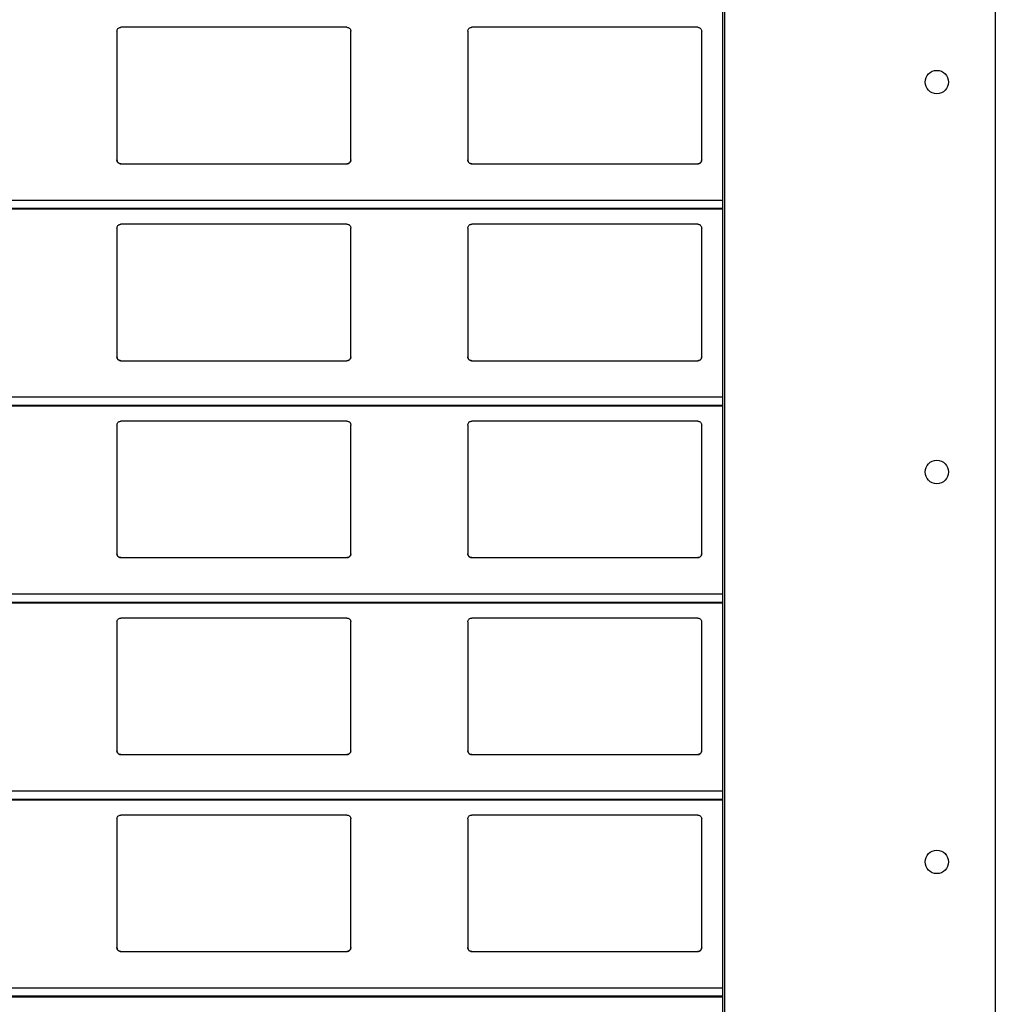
# Model space of a CAD drawing. Header units: millimetres. Extents: x 26 to 422, y 4 to 419.
# Tile 69 of 83: x 248.36 to 253.36, y 389.49 to 394.54. Entities that reach past the tile are written whole.
import ezdxf

# ---------------------------------------------------------------- set-up
doc = ezdxf.new("R2010")
doc.units = ezdxf.units.MM

msp = doc.modelspace()

# ---------------------------------------------------------------- linework, layer by layer
at = {"color": 7, "linetype": 'Continuous', "lineweight": 25}
for p, q in [((251.961, 404.8153), (251.961, 354.8153)), ((251.971, 404.8153), (251.971, 354.8153)), ((253.361, 404.8153), (253.361, 354.8153)), ((248.8545, 394.4759), (248.8545, 393.8159)), ((250.0345, 394.4959), (248.8745, 394.4959)), ((250.0545, 393.8159), (250.0545, 394.4759)), ((250.6545, 394.4759), (250.6545, 393.8159)), ((251.8345, 394.4959), (250.6745, 394.4959)), ((251.8545, 393.8159), (251.8545, 394.4759)), ((248.8745, 393.7959), (250.0345, 393.7959)), ((250.6745, 393.7959), (251.8345, 393.7959)), ((210.8795, 393.5642), (251.961, 393.5642)), ((248.8545, 393.4659), (248.8545, 392.8059)), ((250.0345, 393.4859), (248.8745, 393.4859)), ((250.0545, 392.8059), (250.0545, 393.4659)), ((250.6545, 393.4659), (250.6545, 392.8059)), ((251.8345, 393.4859), (250.6745, 393.4859)), ((251.8545, 392.8059), (251.8545, 393.4659)), ((248.8745, 392.7859), (250.0345, 392.7859)), ((250.6745, 392.7859), (251.8345, 392.7859)), ((210.8795, 392.5542), (251.961, 392.5542)), ((248.8545, 392.4559), (248.8545, 391.7959)), ((250.0345, 392.4759), (248.8745, 392.4759)), ((250.0545, 391.7959), (250.0545, 392.4559)), ((250.6545, 392.4559), (250.6545, 391.7959)), ((251.8345, 392.4759), (250.6745, 392.4759)), ((251.8545, 391.7959), (251.8545, 392.4559)), ((248.8745, 391.7759), (250.0345, 391.7759)), ((250.6745, 391.7759), (251.8345, 391.7759)), ((210.8795, 391.5442), (251.961, 391.5442)), ((248.8545, 391.4459), (248.8545, 390.7859)), ((250.0345, 391.4659), (248.8745, 391.4659)), ((250.0545, 390.7859), (250.0545, 391.4459)), ((250.6545, 391.4459), (250.6545, 390.7859)), ((251.8345, 391.4659), (250.6745, 391.4659)), ((251.8545, 390.7859), (251.8545, 391.4459)), ((248.8745, 390.7659), (250.0345, 390.7659)), ((250.6745, 390.7659), (251.8345, 390.7659)), ((210.8795, 390.5342), (251.961, 390.5342)), ((248.8545, 390.4359), (248.8545, 389.7759)), ((250.0345, 390.4559), (248.8745, 390.4559)), ((250.0545, 389.7759), (250.0545, 390.4359)), ((250.6545, 390.4359), (250.6545, 389.7759)), ((251.8345, 390.4559), (250.6745, 390.4559)), ((251.8545, 389.7759), (251.8545, 390.4359)), ((248.8745, 389.7559), (250.0345, 389.7559)), ((250.6745, 389.7559), (251.8345, 389.7559)), ((210.8795, 389.5242), (251.961, 389.5242))]:
    msp.add_line(p, q, dxfattribs=at)
at = {"color": 8, "linetype": 'Continuous', "lineweight": 25}
for p, q in [((251.961, 393.6083), (210.8795, 393.6083)), ((251.961, 393.5661), (210.8795, 393.5661)), ((251.961, 392.5983), (210.8795, 392.5983)), ((251.961, 392.5561), (210.8795, 392.5561)), ((251.961, 391.5883), (210.8795, 391.5883)), ((251.961, 391.5461), (210.8795, 391.5461)), ((251.961, 390.5783), (210.8795, 390.5783)), ((251.961, 390.5361), (210.8795, 390.5361)), ((251.961, 389.5683), (210.8795, 389.5683)), ((251.961, 389.5261), (210.8795, 389.5261))]:
    msp.add_line(p, q, dxfattribs=at)
at = {"color": 7, "linetype": 'Continuous', "lineweight": 25}
for centre in [(253.061, 394.2153), (253.061, 392.2153), (253.061, 390.2153)]:
    msp.add_circle(centre, 0.06, dxfattribs=at)
for points, knots in [([(248.8545, 394.4759), (248.8547, 394.4784), (248.8552, 394.4832), (248.8592, 394.4896), (248.865, 394.494), (248.8705, 394.4958), (248.8736, 394.4959), (248.8745, 394.4959)], [0, 0, 0, 0, 0.241225, 0.48294, 0.713582, 0.923004, 1, 1, 1, 1]), ([(250.0345, 394.4959), (250.0366, 394.4958), (250.0408, 394.4954), (250.0464, 394.4924), (250.0509, 394.4879), (250.0539, 394.4822), (250.0543, 394.478), (250.0545, 394.4759)], [0, 0, 0, 0, 0.190931, 0.381666, 0.579766, 0.795476, 1, 1, 1, 1]), ([(250.6545, 394.4759), (250.6547, 394.4784), (250.6552, 394.4832), (250.6592, 394.4896), (250.665, 394.494), (250.6705, 394.4958), (250.6736, 394.4959), (250.6745, 394.4959)], [0, 0, 0, 0, 0.24119, 0.48287, 0.713478, 0.92287, 1, 1, 1, 1]), ([(251.8345, 394.4959), (251.8366, 394.4958), (251.8408, 394.4954), (251.8464, 394.4924), (251.8509, 394.4879), (251.8539, 394.4822), (251.8543, 394.478), (251.8545, 394.4759)], [0, 0, 0, 0, 0.191064, 0.381662, 0.57985, 0.795487, 1, 1, 1, 1]), ([(248.8745, 393.7959), (248.8723, 393.7962), (248.8679, 393.7966), (248.862, 393.7999), (248.8574, 393.8048), (248.8549, 393.8104), (248.8546, 393.8143), (248.8545, 393.8159)], [0, 0, 0, 0, 0.207874, 0.415658, 0.626002, 0.84168, 1, 1, 1, 1]), ([(248.8545, 393.8159), (248.8547, 393.8136), (248.8551, 393.8088), (248.8579, 393.8049), (248.8594, 393.8028)], [0, 0, 0, 0, 0.484796, 1, 1, 1, 1]), ([(248.8594, 393.8028), (248.861, 393.8013), (248.8643, 393.7982), (248.8698, 393.7962), (248.8733, 393.796), (248.8745, 393.7959)], [0, 0, 0, 0, 0.3966672, 0.7941604, 1, 1, 1, 1]), ([(250.0545, 393.8159), (250.0542, 393.8137), (250.0538, 393.8091), (250.0502, 393.803), (250.0449, 393.7985), (250.0393, 393.7962), (250.0358, 393.796), (250.0345, 393.7959)], [0, 0, 0, 0, 0.221414, 0.442774, 0.66211, 0.876196, 1, 1, 1, 1]), ([(250.0345, 393.7959), (250.0366, 393.7962), (250.041, 393.7966), (250.0461, 393.7993), (250.0486, 393.8018), (250.0496, 393.8028)], [0, 0, 0, 0, 0.375725, 0.751177, 1, 1, 1, 1]), ([(250.0496, 393.8028), (250.0509, 393.8047), (250.0538, 393.8087), (250.0542, 393.8135), (250.0545, 393.8159)], [0, 0, 0, 0, 0.4805644, 1, 1, 1, 1]), ([(250.6745, 393.7959), (250.6723, 393.7962), (250.6679, 393.7966), (250.662, 393.7999), (250.6574, 393.8048), (250.6549, 393.8104), (250.6546, 393.8143), (250.6545, 393.8159)], [0, 0, 0, 0, 0.207992, 0.415745, 0.626057, 0.841703, 1, 1, 1, 1]), ([(250.6545, 393.8159), (250.6547, 393.8136), (250.6551, 393.8088), (250.6579, 393.8049), (250.6594, 393.8028)], [0, 0, 0, 0, 0.4848243, 1, 1, 1, 1]), ([(250.6594, 393.8028), (250.661, 393.8013), (250.6643, 393.7982), (250.6698, 393.7962), (250.6733, 393.796), (250.6745, 393.7959)], [0, 0, 0, 0, 0.39666, 0.793888, 1, 1, 1, 1]), ([(251.8545, 393.8159), (251.8542, 393.8137), (251.8538, 393.8091), (251.8502, 393.803), (251.8449, 393.7985), (251.8393, 393.7962), (251.8358, 393.796), (251.8345, 393.7959)], [0, 0, 0, 0, 0.221414, 0.442774, 0.66211, 0.876196, 1, 1, 1, 1]), ([(251.8345, 393.7959), (251.8366, 393.7962), (251.841, 393.7966), (251.8461, 393.7993), (251.8486, 393.8018), (251.8496, 393.8028)], [0, 0, 0, 0, 0.375986, 0.751184, 1, 1, 1, 1]), ([(251.8496, 393.8028), (251.8509, 393.8047), (251.8538, 393.8087), (251.8542, 393.8135), (251.8545, 393.8159)], [0, 0, 0, 0, 0.4805644, 1, 1, 1, 1]), ([(248.8545, 393.4659), (248.8547, 393.4684), (248.8552, 393.4732), (248.8592, 393.4796), (248.865, 393.484), (248.8705, 393.4858), (248.8736, 393.4859), (248.8745, 393.4859)], [0, 0, 0, 0, 0.241289, 0.482944, 0.713584, 0.923005, 1, 1, 1, 1]), ([(250.0345, 393.4859), (250.0366, 393.4858), (250.0408, 393.4854), (250.0464, 393.4824), (250.0509, 393.4779), (250.0539, 393.4722), (250.0543, 393.468), (250.0545, 393.4659)], [0, 0, 0, 0, 0.190911, 0.381639, 0.579778, 0.795419, 1, 1, 1, 1]), ([(250.6545, 393.4659), (250.6547, 393.4684), (250.6552, 393.4732), (250.6592, 393.4796), (250.665, 393.484), (250.6705, 393.4858), (250.6736, 393.4859), (250.6745, 393.4859)], [0, 0, 0, 0, 0.241254, 0.482874, 0.71348, 0.922871, 1, 1, 1, 1]), ([(251.8345, 393.4859), (251.8366, 393.4858), (251.8408, 393.4854), (251.8464, 393.4824), (251.8509, 393.4779), (251.8539, 393.4722), (251.8543, 393.468), (251.8545, 393.4659)], [0, 0, 0, 0, 0.191044, 0.381634, 0.579862, 0.79543, 1, 1, 1, 1]), ([(248.8745, 392.7859), (248.8723, 392.7862), (248.8679, 392.7866), (248.862, 392.7899), (248.8574, 392.7948), (248.8549, 392.8004), (248.8546, 392.8043), (248.8545, 392.8059)], [0, 0, 0, 0, 0.207882, 0.415638, 0.625988, 0.841674, 1, 1, 1, 1]), ([(248.8545, 392.8059), (248.8547, 392.8036), (248.8551, 392.7988), (248.8579, 392.7949), (248.8594, 392.7928)], [0, 0, 0, 0, 0.4846479, 1, 1, 1, 1]), ([(248.8594, 392.7928), (248.861, 392.7913), (248.8643, 392.7882), (248.8698, 392.7862), (248.8733, 392.786), (248.8745, 392.7859)], [0, 0, 0, 0, 0.396615, 0.7941426, 1, 1, 1, 1]), ([(250.0545, 392.8059), (250.0542, 392.8037), (250.0538, 392.7991), (250.0502, 392.793), (250.0449, 392.7885), (250.0393, 392.7862), (250.0358, 392.786), (250.0345, 392.7859)], [0, 0, 0, 0, 0.221353, 0.442725, 0.662072, 0.876197, 1, 1, 1, 1]), ([(250.0345, 392.7859), (250.0366, 392.7862), (250.041, 392.7866), (250.0461, 392.7893), (250.0486, 392.7918), (250.0496, 392.7928)], [0, 0, 0, 0, 0.375749, 0.751161, 1, 1, 1, 1]), ([(250.0496, 392.7928), (250.0509, 392.7947), (250.0538, 392.7987), (250.0542, 392.8035), (250.0545, 392.8059)], [0, 0, 0, 0, 0.4805644, 1, 1, 1, 1]), ([(250.6745, 392.7859), (250.6723, 392.7862), (250.6679, 392.7866), (250.662, 392.7899), (250.6574, 392.7948), (250.6549, 392.8004), (250.6546, 392.8043), (250.6545, 392.8059)], [0, 0, 0, 0, 0.2079993, 0.4157244, 0.6260439, 0.8416975, 1, 1, 1, 1]), ([(250.6545, 392.8059), (250.6547, 392.8036), (250.6551, 392.7988), (250.6579, 392.7949), (250.6594, 392.7928)], [0, 0, 0, 0, 0.4846762, 1, 1, 1, 1]), ([(250.6594, 392.7928), (250.661, 392.7913), (250.6643, 392.7882), (250.6698, 392.7862), (250.6733, 392.786), (250.6745, 392.7859)], [0, 0, 0, 0, 0.396608, 0.79387, 1, 1, 1, 1]), ([(251.8545, 392.8059), (251.8542, 392.8037), (251.8538, 392.7991), (251.8502, 392.793), (251.8449, 392.7885), (251.8393, 392.7862), (251.8358, 392.786), (251.8345, 392.7859)], [0, 0, 0, 0, 0.221353, 0.442725, 0.662072, 0.876197, 1, 1, 1, 1]), ([(251.8345, 392.7859), (251.8366, 392.7862), (251.841, 392.7866), (251.8461, 392.7893), (251.8486, 392.7918), (251.8496, 392.7928)], [0, 0, 0, 0, 0.3760104, 0.7511683, 1, 1, 1, 1]), ([(251.8496, 392.7928), (251.8509, 392.7947), (251.8538, 392.7987), (251.8542, 392.8035), (251.8545, 392.8059)], [0, 0, 0, 0, 0.4805644, 1, 1, 1, 1]), ([(248.8545, 392.4559), (248.8547, 392.4584), (248.8552, 392.4632), (248.8592, 392.4696), (248.865, 392.474), (248.8705, 392.4758), (248.8736, 392.4759), (248.8745, 392.4759)], [0, 0, 0, 0, 0.241288, 0.482942, 0.71358, 0.923001, 1, 1, 1, 1]), ([(250.0345, 392.4759), (250.0366, 392.4758), (250.0408, 392.4754), (250.0464, 392.4724), (250.0509, 392.4679), (250.0539, 392.4622), (250.0543, 392.458), (250.0545, 392.4559)], [0, 0, 0, 0, 0.1909169, 0.381639, 0.5797241, 0.7953593, 1, 1, 1, 1]), ([(250.6545, 392.4559), (250.6547, 392.4584), (250.6552, 392.4632), (250.6592, 392.4696), (250.665, 392.474), (250.6705, 392.4758), (250.6736, 392.4759), (250.6745, 392.4759)], [0, 0, 0, 0, 0.241253, 0.482872, 0.713477, 0.922867, 1, 1, 1, 1]), ([(251.8345, 392.4759), (251.8366, 392.4758), (251.8408, 392.4754), (251.8464, 392.4724), (251.8509, 392.4679), (251.8539, 392.4622), (251.8543, 392.458), (251.8545, 392.4559)], [0, 0, 0, 0, 0.19105, 0.381635, 0.579808, 0.79537, 1, 1, 1, 1]), ([(248.8745, 391.7759), (248.8723, 391.7762), (248.8679, 391.7766), (248.862, 391.7799), (248.8574, 391.7848), (248.8549, 391.7904), (248.8546, 391.7943), (248.8545, 391.7959)], [0, 0, 0, 0, 0.207886, 0.415645, 0.626055, 0.841744, 1, 1, 1, 1]), ([(248.8545, 391.7959), (248.8547, 391.7936), (248.8551, 391.7888), (248.8579, 391.7849), (248.8594, 391.7828)], [0, 0, 0, 0, 0.484715, 1, 1, 1, 1]), ([(248.8594, 391.7828), (248.861, 391.7813), (248.8643, 391.7782), (248.8698, 391.7762), (248.8733, 391.776), (248.8745, 391.7759)], [0, 0, 0, 0, 0.3966672, 0.7941604, 1, 1, 1, 1]), ([(250.0545, 391.7959), (250.0542, 391.7937), (250.0538, 391.7891), (250.0502, 391.783), (250.0449, 391.7785), (250.0393, 391.7762), (250.0358, 391.776), (250.0345, 391.7759)], [0, 0, 0, 0, 0.221357, 0.442734, 0.662085, 0.876187, 1, 1, 1, 1]), ([(250.0345, 391.7759), (250.0366, 391.7762), (250.041, 391.7766), (250.0461, 391.7793), (250.0486, 391.7818), (250.0496, 391.7828)], [0, 0, 0, 0, 0.375725, 0.751177, 1, 1, 1, 1]), ([(250.0496, 391.7828), (250.0509, 391.7847), (250.0538, 391.7887), (250.0542, 391.7935), (250.0545, 391.7959)], [0, 0, 0, 0, 0.480493, 1, 1, 1, 1]), ([(250.6745, 391.7759), (250.6723, 391.7762), (250.6679, 391.7766), (250.662, 391.7799), (250.6574, 391.7848), (250.6549, 391.7904), (250.6546, 391.7943), (250.6545, 391.7959)], [0, 0, 0, 0, 0.208003, 0.415732, 0.62611, 0.841768, 1, 1, 1, 1]), ([(250.6545, 391.7959), (250.6547, 391.7936), (250.6551, 391.7888), (250.6579, 391.7849), (250.6594, 391.7828)], [0, 0, 0, 0, 0.484743, 1, 1, 1, 1]), ([(250.6594, 391.7828), (250.661, 391.7813), (250.6643, 391.7782), (250.6698, 391.7762), (250.6733, 391.776), (250.6745, 391.7759)], [0, 0, 0, 0, 0.39666, 0.793888, 1, 1, 1, 1]), ([(251.8545, 391.7959), (251.8542, 391.7937), (251.8538, 391.7891), (251.8502, 391.783), (251.8449, 391.7785), (251.8393, 391.7762), (251.8358, 391.776), (251.8345, 391.7759)], [0, 0, 0, 0, 0.221357, 0.442734, 0.662085, 0.876187, 1, 1, 1, 1]), ([(251.8345, 391.7759), (251.8366, 391.7762), (251.841, 391.7766), (251.8461, 391.7793), (251.8486, 391.7818), (251.8496, 391.7828)], [0, 0, 0, 0, 0.375986, 0.751184, 1, 1, 1, 1]), ([(251.8496, 391.7828), (251.8509, 391.7847), (251.8538, 391.7887), (251.8542, 391.7935), (251.8545, 391.7959)], [0, 0, 0, 0, 0.480493, 1, 1, 1, 1]), ([(248.8545, 391.4459), (248.8547, 391.4484), (248.8552, 391.4532), (248.8592, 391.4596), (248.865, 391.464), (248.8705, 391.4658), (248.8736, 391.4659), (248.8745, 391.4659)], [0, 0, 0, 0, 0.241346, 0.482935, 0.71361, 0.923003, 1, 1, 1, 1]), ([(250.0345, 391.4659), (250.0366, 391.4658), (250.0408, 391.4654), (250.0464, 391.4624), (250.0509, 391.4579), (250.0539, 391.4522), (250.0543, 391.448), (250.0545, 391.4459)], [0, 0, 0, 0, 0.1908985, 0.3816135, 0.5797397, 0.7953669, 1, 1, 1, 1]), ([(250.6545, 391.4459), (250.6547, 391.4484), (250.6552, 391.4532), (250.6592, 391.4596), (250.665, 391.464), (250.6705, 391.4658), (250.6736, 391.4659), (250.6745, 391.4659)], [0, 0, 0, 0, 0.2413113, 0.4828654, 0.7135064, 0.9228689, 1, 1, 1, 1]), ([(251.8345, 391.4659), (251.8366, 391.4658), (251.8408, 391.4654), (251.8464, 391.4624), (251.8509, 391.4579), (251.8539, 391.4522), (251.8543, 391.448), (251.8545, 391.4459)], [0, 0, 0, 0, 0.191031, 0.381609, 0.579824, 0.795378, 1, 1, 1, 1]), ([(248.8745, 390.7659), (248.8723, 390.7662), (248.8679, 390.7666), (248.862, 390.7699), (248.8574, 390.7748), (248.8549, 390.7804), (248.8546, 390.7843), (248.8545, 390.7859)], [0, 0, 0, 0, 0.207893, 0.415625, 0.626041, 0.841738, 1, 1, 1, 1]), ([(248.8545, 390.7859), (248.8547, 390.7836), (248.8551, 390.7788), (248.8579, 390.7749), (248.8594, 390.7728)], [0, 0, 0, 0, 0.4845669, 1, 1, 1, 1]), ([(248.8594, 390.7728), (248.861, 390.7713), (248.8643, 390.7682), (248.8698, 390.7662), (248.8733, 390.766), (248.8745, 390.7659)], [0, 0, 0, 0, 0.396686, 0.794151, 1, 1, 1, 1]), ([(250.0545, 390.7859), (250.0542, 390.7837), (250.0538, 390.7791), (250.0502, 390.773), (250.0449, 390.7685), (250.0393, 390.7662), (250.0358, 390.766), (250.0345, 390.7659)], [0, 0, 0, 0, 0.221288, 0.442733, 0.662087, 0.876192, 1, 1, 1, 1]), ([(250.0345, 390.7659), (250.0366, 390.7662), (250.041, 390.7666), (250.0461, 390.7693), (250.0486, 390.7718), (250.0496, 390.7728)], [0, 0, 0, 0, 0.375749, 0.751161, 1, 1, 1, 1]), ([(250.0496, 390.7728), (250.0509, 390.7747), (250.0538, 390.7787), (250.0542, 390.7835), (250.0545, 390.7859)], [0, 0, 0, 0, 0.480493, 1, 1, 1, 1]), ([(250.6745, 390.7659), (250.6723, 390.7662), (250.6679, 390.7666), (250.662, 390.7699), (250.6574, 390.7748), (250.6549, 390.7804), (250.6546, 390.7843), (250.6545, 390.7859)], [0, 0, 0, 0, 0.208011, 0.415711, 0.626097, 0.841762, 1, 1, 1, 1]), ([(250.6545, 390.7859), (250.6547, 390.7836), (250.6551, 390.7788), (250.6579, 390.7749), (250.6594, 390.7728)], [0, 0, 0, 0, 0.484595, 1, 1, 1, 1]), ([(250.6594, 390.7728), (250.661, 390.7713), (250.6643, 390.7682), (250.6698, 390.7662), (250.6733, 390.766), (250.6745, 390.7659)], [0, 0, 0, 0, 0.396679, 0.793879, 1, 1, 1, 1]), ([(251.8545, 390.7859), (251.8542, 390.7837), (251.8538, 390.7791), (251.8502, 390.773), (251.8449, 390.7685), (251.8393, 390.7662), (251.8358, 390.766), (251.8345, 390.7659)], [0, 0, 0, 0, 0.221288, 0.442733, 0.662087, 0.876192, 1, 1, 1, 1]), ([(251.8345, 390.7659), (251.8366, 390.7662), (251.841, 390.7666), (251.8461, 390.7693), (251.8486, 390.7718), (251.8496, 390.7728)], [0, 0, 0, 0, 0.3760104, 0.7511683, 1, 1, 1, 1]), ([(251.8496, 390.7728), (251.8509, 390.7747), (251.8538, 390.7787), (251.8542, 390.7835), (251.8545, 390.7859)], [0, 0, 0, 0, 0.480493, 1, 1, 1, 1]), ([(248.8545, 390.4359), (248.8547, 390.4384), (248.8552, 390.4432), (248.8592, 390.4496), (248.865, 390.454), (248.8705, 390.4558), (248.8736, 390.4559), (248.8745, 390.4559)], [0, 0, 0, 0, 0.2412928, 0.482952, 0.7135955, 0.922999, 1, 1, 1, 1]), ([(250.0345, 390.4559), (250.0366, 390.4558), (250.0408, 390.4554), (250.0464, 390.4524), (250.0509, 390.4479), (250.0539, 390.4422), (250.0543, 390.438), (250.0545, 390.4359)], [0, 0, 0, 0, 0.190911, 0.381639, 0.579778, 0.795419, 1, 1, 1, 1]), ([(250.6545, 390.4359), (250.6547, 390.4384), (250.6552, 390.4432), (250.6592, 390.4496), (250.665, 390.454), (250.6705, 390.4558), (250.6736, 390.4559), (250.6745, 390.4559)], [0, 0, 0, 0, 0.241258, 0.482882, 0.713492, 0.922865, 1, 1, 1, 1]), ([(251.8345, 390.4559), (251.8366, 390.4558), (251.8408, 390.4554), (251.8464, 390.4524), (251.8509, 390.4479), (251.8539, 390.4422), (251.8543, 390.438), (251.8545, 390.4359)], [0, 0, 0, 0, 0.191044, 0.381634, 0.579862, 0.79543, 1, 1, 1, 1]), ([(248.8745, 389.7559), (248.8723, 389.7562), (248.8679, 389.7566), (248.862, 389.7599), (248.8574, 389.7648), (248.8549, 389.7704), (248.8546, 389.7743), (248.8545, 389.7759)], [0, 0, 0, 0, 0.207882, 0.415638, 0.625988, 0.841674, 1, 1, 1, 1]), ([(248.8545, 389.7759), (248.8547, 389.7736), (248.8551, 389.7688), (248.8579, 389.7649), (248.8594, 389.7628)], [0, 0, 0, 0, 0.4846479, 1, 1, 1, 1]), ([(248.8594, 389.7628), (248.861, 389.7613), (248.8643, 389.7582), (248.8698, 389.7562), (248.8733, 389.756), (248.8745, 389.7559)], [0, 0, 0, 0, 0.396615, 0.7941426, 1, 1, 1, 1]), ([(250.0545, 389.7759), (250.0542, 389.7737), (250.0538, 389.7691), (250.0502, 389.763), (250.0449, 389.7585), (250.0393, 389.7562), (250.0358, 389.756), (250.0345, 389.7559)], [0, 0, 0, 0, 0.221353, 0.442725, 0.662072, 0.876197, 1, 1, 1, 1]), ([(250.0345, 389.7559), (250.0366, 389.7562), (250.041, 389.7566), (250.0461, 389.7593), (250.0486, 389.7618), (250.0496, 389.7628)], [0, 0, 0, 0, 0.375749, 0.751161, 1, 1, 1, 1]), ([(250.0496, 389.7628), (250.0509, 389.7647), (250.0538, 389.7687), (250.0542, 389.7735), (250.0545, 389.7759)], [0, 0, 0, 0, 0.480418, 1, 1, 1, 1]), ([(250.6745, 389.7559), (250.6723, 389.7562), (250.6679, 389.7566), (250.662, 389.7599), (250.6574, 389.7648), (250.6549, 389.7704), (250.6546, 389.7743), (250.6545, 389.7759)], [0, 0, 0, 0, 0.2079993, 0.4157244, 0.6260439, 0.8416975, 1, 1, 1, 1]), ([(250.6545, 389.7759), (250.6547, 389.7736), (250.6551, 389.7688), (250.6579, 389.7649), (250.6594, 389.7628)], [0, 0, 0, 0, 0.4846762, 1, 1, 1, 1]), ([(250.6594, 389.7628), (250.661, 389.7613), (250.6643, 389.7582), (250.6698, 389.7562), (250.6733, 389.756), (250.6745, 389.7559)], [0, 0, 0, 0, 0.396608, 0.79387, 1, 1, 1, 1]), ([(251.8545, 389.7759), (251.8542, 389.7737), (251.8538, 389.7691), (251.8502, 389.763), (251.8449, 389.7585), (251.8393, 389.7562), (251.8358, 389.756), (251.8345, 389.7559)], [0, 0, 0, 0, 0.221353, 0.442725, 0.662072, 0.876197, 1, 1, 1, 1]), ([(251.8345, 389.7559), (251.8366, 389.7562), (251.841, 389.7566), (251.8461, 389.7593), (251.8486, 389.7618), (251.8496, 389.7628)], [0, 0, 0, 0, 0.3760104, 0.7511683, 1, 1, 1, 1]), ([(251.8496, 389.7628), (251.8509, 389.7647), (251.8538, 389.7687), (251.8542, 389.7735), (251.8545, 389.7759)], [0, 0, 0, 0, 0.480418, 1, 1, 1, 1])]:
    msp.add_open_spline(points, degree=3, knots=knots, dxfattribs=at)

doc.saveas('drawing.dxf')
